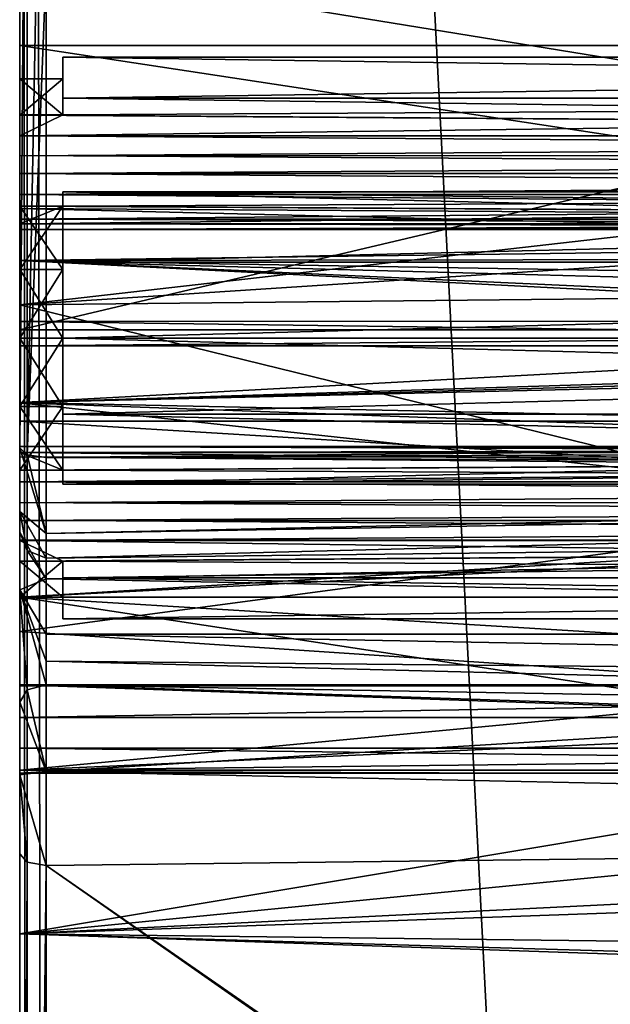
# Model space of a CAD drawing. Header units: millimetres. Extents: x -15 to 196, y -14 to 691.
# Tile 170 of 256: x -10.5 to -3.66, y 95.29 to 106.68. Entities that reach past the tile are written whole.
import ezdxf

# ---------------------------------------------------------------- set-up
doc = ezdxf.new("R2010")
doc.units = ezdxf.units.MM
doc.header["$LTSCALE"] = 41.718519
for name, color, linetype in [('1469', 7, 'CONTINUOUS'), ('1470', 7, 'CONTINUOUS'), ('1471', 7, 'CONTINUOUS'), ('1524', 7, 'CONTINUOUS'), ('1525', 7, 'CONTINUOUS'), ('1526', 7, 'CONTINUOUS'), ('1527', 7, 'CONTINUOUS'), ('1528', 7, 'CONTINUOUS'), ('1529', 7, 'CONTINUOUS'), ('1530', 7, 'CONTINUOUS'), ('1531', 7, 'CONTINUOUS'), ('1568', 7, 'CONTINUOUS'), ('1569', 7, 'CONTINUOUS'), ('1570', 7, 'CONTINUOUS'), ('1571', 7, 'CONTINUOUS'), ('1572', 7, 'CONTINUOUS'), ('1573', 7, 'CONTINUOUS'), ('1574', 7, 'CONTINUOUS'), ('1575', 7, 'CONTINUOUS'), ('1576', 7, 'CONTINUOUS'), ('1577', 7, 'CONTINUOUS'), ('1578', 7, 'CONTINUOUS'), ('1579', 7, 'CONTINUOUS'), ('1580', 7, 'CONTINUOUS'), ('1581', 7, 'CONTINUOUS'), ('1582', 7, 'CONTINUOUS'), ('1583', 7, 'CONTINUOUS'), ('1584', 7, 'CONTINUOUS'), ('1585', 7, 'CONTINUOUS'), ('1586', 7, 'CONTINUOUS'), ('1587', 7, 'CONTINUOUS'), ('1588', 7, 'CONTINUOUS'), ('1589', 7, 'CONTINUOUS'), ('1590', 7, 'CONTINUOUS'), ('1591', 7, 'CONTINUOUS'), ('1597', 7, 'CONTINUOUS'), ('1598', 7, 'CONTINUOUS'), ('1599', 7, 'CONTINUOUS'), ('1600', 7, 'CONTINUOUS'), ('1601', 7, 'CONTINUOUS'), ('1602', 7, 'CONTINUOUS'), ('1603', 7, 'CONTINUOUS'), ('1604', 7, 'CONTINUOUS'), ('174', 7, 'CONTINUOUS'), ('188', 7, 'CONTINUOUS'), ('624', 7, 'CONTINUOUS'), ('74', 7, 'CONTINUOUS'), ('77', 7, 'CONTINUOUS'), ('78', 7, 'CONTINUOUS'), ('877', 7, 'CONTINUOUS'), ('888', 7, 'CONTINUOUS'), ('890', 7, 'CONTINUOUS'), ('909', 7, 'CONTINUOUS'), ('935', 7, 'CONTINUOUS'), ('936', 7, 'CONTINUOUS'), ('937', 7, 'CONTINUOUS'), ('938', 7, 'CONTINUOUS')]:
    doc.layers.add(name, color=color, linetype=linetype)

msp = doc.modelspace()

# ---------------------------------------------------------------- linework, layer by layer
at = {"layer": '1469', "linetype": 'Continuous'}
for points in [[(-10.5, 108.058, -197.014), (-10.5, 103.095, -195.575), (10.5, 108.058, -197.014), (-10.5, 108.058, -197.014)], [(-10.5, 103.095, -195.575), (10.5, 103.095, -195.575), (10.5, 108.058, -197.014), (-10.5, 103.095, -195.575)]]:
    msp.add_3dface(points, dxfattribs=at)
at = {"layer": '1470', "linetype": 'Continuous'}
for points in [[(-10.5, 103.193, -194.996), (10.5, 103.197, -194.996), (10.5, 102.909, -195.245), (-10.5, 103.193, -194.996)], [(-10.5, 102.909, -195.246), (-10.5, 103.193, -194.996), (10.5, 102.909, -195.245), (-10.5, 102.909, -195.246)], [(-10.5, 103.095, -195.575), (-10.5, 102.909, -195.246), (10.5, 103.095, -195.575), (-10.5, 103.095, -195.575)], [(-10.5, 102.909, -195.246), (10.5, 102.909, -195.245), (10.5, 103.095, -195.575), (-10.5, 102.909, -195.246)]]:
    msp.add_3dface(points, dxfattribs=at)
at = {"layer": '1471', "linetype": 'Continuous'}
for points in [[(-10.5, 106.386, -193.679), (-10.5, 107.963, -190.607), (10.5, 106.386, -193.679), (-10.5, 106.386, -193.679)], [(-10.5, 107.963, -190.607), (10.5, 107.963, -190.607), (10.5, 106.386, -193.679), (-10.5, 107.963, -190.607)], [(-10.5, 103.193, -194.996), (-10.5, 106.386, -193.679), (10.5, 103.197, -194.996), (-10.5, 103.193, -194.996)], [(-10.5, 106.386, -193.679), (10.5, 106.386, -193.679), (10.5, 103.197, -194.996), (-10.5, 106.386, -193.679)]]:
    msp.add_3dface(points, dxfattribs=at)
at = {"layer": '1524', "linetype": 'Continuous'}
for points in [[(-10.5, 101.73, -198.335), (-10.5, 107.358, -200.005), (-10.412, 113.202, -200.781), (-10.5, 101.73, -198.335)], [(-10.5, 101.73, -198.335), (-10.412, 113.202, -200.781), (-10.412, 101.65, -198.531), (-10.5, 101.73, -198.335)], [(-10.412, 113.202, -200.781), (-10.192, 113.202, -200.869), (-10.412, 101.65, -198.531), (-10.412, 113.202, -200.781)], [(-10.412, 101.65, -198.531), (-10.192, 113.202, -200.869), (-10.192, 107.301, -200.3), (-10.412, 101.65, -198.531)], [(-10.192, 101.617, -198.613), (-10.412, 101.65, -198.531), (-10.192, 107.301, -200.3), (-10.192, 101.617, -198.613)]]:
    msp.add_3dface(points, dxfattribs=at)
at = {"layer": '1525', "linetype": 'Continuous'}
for points in [[(-10.5, 100.993, -197.72), (-10.5, 101.73, -198.335), (-10.192, 100.74, -197.881), (-10.5, 100.993, -197.72)], [(-10.5, 101.73, -198.335), (-10.412, 101.65, -198.531), (-10.192, 100.74, -197.881), (-10.5, 101.73, -198.335)], [(-10.412, 101.65, -198.531), (-10.192, 101.617, -198.613), (-10.192, 100.74, -197.881), (-10.412, 101.65, -198.531)], [(-10.5, 100.752, -196.792), (-10.5, 100.993, -197.72), (-10.412, 100.54, -196.78), (-10.5, 100.752, -196.792)], [(-10.412, 100.54, -196.78), (-10.5, 100.993, -197.72), (-10.192, 100.453, -196.775), (-10.412, 100.54, -196.78)], [(-10.192, 100.453, -196.775), (-10.5, 100.993, -197.72), (-10.192, 100.74, -197.881), (-10.192, 100.453, -196.775)]]:
    msp.add_3dface(points, dxfattribs=at)
at = {"layer": '1526', "linetype": 'Continuous'}
for points in [[(-10.5, 100.087, -195.662), (-10.5, 100.752, -196.792), (-10.192, 100.213, -196.12), (-10.5, 100.087, -195.662)], [(-10.5, 100.752, -196.792), (-10.412, 100.54, -196.78), (-10.192, 100.213, -196.12), (-10.5, 100.752, -196.792)], [(-10.412, 100.54, -196.78), (-10.192, 100.453, -196.775), (-10.192, 100.213, -196.12), (-10.412, 100.54, -196.78)], [(-10.192, 99.573, -195.845), (-10.5, 100.087, -195.662), (-10.192, 100.213, -196.12), (-10.192, 99.573, -195.845)], [(-10.5, 98.788, -195.843), (-10.5, 100.087, -195.662), (-10.412, 98.929, -196.002), (-10.5, 98.788, -195.843)], [(-10.412, 98.929, -196.002), (-10.5, 100.087, -195.662), (-10.192, 98.988, -196.067), (-10.412, 98.929, -196.002)], [(-10.192, 98.988, -196.067), (-10.5, 100.087, -195.662), (-10.192, 99.26, -195.902), (-10.192, 98.988, -196.067)], [(-10.192, 99.26, -195.902), (-10.5, 100.087, -195.662), (-10.192, 99.573, -195.845), (-10.192, 99.26, -195.902)]]:
    msp.add_3dface(points, dxfattribs=at)
at = {"layer": '1527', "linetype": 'Continuous'}
for points in [[(-10.5, 98.788, -195.843), (-10.412, 98.929, -196.002), (-10.192, 97.983, -196.525), (-10.5, 98.788, -195.843)], [(-10.412, 98.929, -196.002), (-10.192, 98.988, -196.067), (-10.192, 97.983, -196.525), (-10.412, 98.929, -196.002)], [(-10.5, 97.945, -196.228), (-10.5, 98.788, -195.843), (-10.192, 97.983, -196.525), (-10.5, 97.945, -196.228)], [(-10.192, 96.896, -196.337), (-10.5, 97.945, -196.228), (-10.192, 97.983, -196.525), (-10.192, 96.896, -196.337)], [(-10.5, 97.032, -196.07), (-10.5, 97.945, -196.228), (-10.412, 96.936, -196.259), (-10.5, 97.032, -196.07)], [(-10.5, 97.945, -196.228), (-10.192, 96.896, -196.337), (-10.412, 96.936, -196.259), (-10.5, 97.945, -196.228)]]:
    msp.add_3dface(points, dxfattribs=at)
at = {"layer": '1528', "linetype": 'Continuous'}
for points in [[(22.805, 98.413, -195.422), (22.805, 97.873, -195.668), (-10.192, 98.988, -196.067), (22.805, 98.413, -195.422)], [(-10.192, 98.988, -196.067), (22.805, 97.873, -195.668), (-10.192, 97.983, -196.525), (-10.192, 98.988, -196.067)], [(22.805, 97.288, -195.567), (-10.192, 96.896, -196.337), (-10.192, 97.983, -196.525), (22.805, 97.288, -195.567)], [(22.805, 97.873, -195.668), (22.805, 97.288, -195.567), (-10.192, 97.983, -196.525), (22.805, 97.873, -195.668)]]:
    msp.add_3dface(points, dxfattribs=at)
at = {"layer": '1529', "linetype": 'Continuous'}
for points in [[(22.805, 101.315, -196.824), (22.805, 100.841, -195.527), (-10.192, 100.453, -196.775), (22.805, 101.315, -196.824)], [(22.805, 100.841, -195.527), (22.805, 99.573, -194.981), (-10.192, 100.213, -196.12), (22.805, 100.841, -195.527)], [(-10.192, 100.453, -196.775), (22.805, 100.841, -195.527), (-10.192, 100.213, -196.12), (-10.192, 100.453, -196.775)], [(22.805, 99.573, -194.981), (-10.192, 99.573, -195.845), (-10.192, 100.213, -196.12), (22.805, 99.573, -194.981)], [(22.805, 99.573, -194.981), (22.805, 98.953, -195.095), (-10.192, 99.573, -195.845), (22.805, 99.573, -194.981)], [(22.805, 98.953, -195.095), (-10.192, 99.26, -195.902), (-10.192, 99.573, -195.845), (22.805, 98.953, -195.095)], [(22.805, 98.953, -195.095), (22.805, 98.413, -195.422), (-10.192, 99.26, -195.902), (22.805, 98.953, -195.095)], [(22.805, 98.413, -195.422), (-10.192, 98.988, -196.067), (-10.192, 99.26, -195.902), (22.805, 98.413, -195.422)]]:
    msp.add_3dface(points, dxfattribs=at)
at = {"layer": '1530', "linetype": 'Continuous'}
for points in [[(22.805, 101.942, -197.812), (22.805, 101.47, -197.418), (-10.192, 101.617, -198.613), (22.805, 101.942, -197.812)], [(-10.192, 101.617, -198.613), (22.805, 101.47, -197.418), (-10.192, 100.74, -197.881), (-10.192, 101.617, -198.613)], [(22.805, 101.47, -197.418), (22.805, 101.315, -196.824), (-10.192, 100.74, -197.881), (22.805, 101.47, -197.418)], [(22.805, 101.315, -196.824), (-10.192, 100.453, -196.775), (-10.192, 100.74, -197.881), (22.805, 101.315, -196.824)]]:
    msp.add_3dface(points, dxfattribs=at)
at = {"layer": '1531', "linetype": 'Continuous'}
for points in [[(22.805, 107.466, -199.452), (22.805, 101.942, -197.812), (-10.192, 107.301, -200.3), (22.805, 107.466, -199.452)], [(22.805, 101.942, -197.812), (-10.192, 101.617, -198.613), (-10.192, 107.301, -200.3), (22.805, 101.942, -197.812)]]:
    msp.add_3dface(points, dxfattribs=at)
at = {"layer": '1568', "linetype": 'Continuous'}
for points in [[(-10.5, 101.625, -188.094), (-10.5, 101.745, -187.888), (23, 101.622, -188.096), (-10.5, 101.625, -188.094)], [(-10.5, 101.745, -187.888), (-10.5, 101.676, -187.659), (23, 101.744, -187.89), (-10.5, 101.745, -187.888)], [(23, 101.622, -188.096), (-10.5, 101.745, -187.888), (23, 101.744, -187.89), (23, 101.622, -188.096)], [(23, 101.744, -187.89), (-10.5, 101.676, -187.659), (23, 101.676, -187.659), (23, 101.744, -187.89)]]:
    msp.add_3dface(points, dxfattribs=at)
at = {"layer": '1569', "linetype": 'Continuous'}
for points in [[(-10.5, 101.338, -188.338), (-10.5, 101.625, -188.094), (23, 101.339, -188.338), (-10.5, 101.338, -188.338)], [(-10.5, 101.625, -188.094), (23, 101.622, -188.096), (23, 101.339, -188.338), (-10.5, 101.625, -188.094)], [(23, 101.094, -188.625), (-10.5, 101.338, -188.338), (23, 101.339, -188.338), (23, 101.094, -188.625)], [(-10.5, 101.096, -188.622), (-10.5, 101.338, -188.338), (23, 101.094, -188.625), (-10.5, 101.096, -188.622)]]:
    msp.add_3dface(points, dxfattribs=at)
at = {"layer": '1570', "linetype": 'Continuous'}
for points in [[(-10.5, 100.891, -188.744), (-10.5, 101.096, -188.622), (23, 100.888, -188.744), (-10.5, 100.891, -188.744)], [(-10.5, 101.096, -188.622), (23, 101.094, -188.625), (23, 100.888, -188.744), (-10.5, 101.096, -188.622)], [(-10.5, 100.661, -188.677), (-10.5, 100.891, -188.744), (23, 100.66, -188.675), (-10.5, 100.661, -188.677)], [(23, 100.66, -188.675), (-10.5, 100.891, -188.744), (23, 100.888, -188.744), (23, 100.66, -188.675)]]:
    msp.add_3dface(points, dxfattribs=at)
at = {"layer": '1571', "linetype": 'Continuous'}
for points in [[(-10.5, 100.419, -188.472), (-10.5, 100.661, -188.677), (23, 100.66, -188.675), (-10.5, 100.419, -188.472)], [(-10.5, 100.419, -188.472), (23, 100.66, -188.675), (-10, 100.419, -188.472), (-10.5, 100.419, -188.472)], [(-10, 100.419, -188.472), (23, 100.66, -188.675), (-10, 100.225, -188.308), (-10, 100.419, -188.472)], [(-10, 100.225, -188.308), (23, 100.66, -188.675), (23, 100.225, -188.308), (-10, 100.225, -188.308)]]:
    msp.add_3dface(points, dxfattribs=at)
at = {"layer": '1572', "linetype": 'Continuous'}
for points in [[(-10.5, 100, -190), (-10.5, 100.419, -188.472), (-10, 100, -190), (-10.5, 100, -190)], [(-10.5, 100.419, -188.472), (-10, 100.419, -188.472), (-10, 100, -190), (-10.5, 100.419, -188.472)], [(-10.5, 100.418, -191.528), (-10.5, 100, -190), (-10, 100.418, -191.528), (-10.5, 100.418, -191.528)], [(-10, 100.418, -191.528), (-10.5, 100, -190), (-10, 100, -190), (-10, 100.418, -191.528)]]:
    msp.add_3dface(points, dxfattribs=at)
at = {"layer": '1573', "linetype": 'Continuous'}
for points in [[(-10.5, 100.659, -191.324), (-10.5, 100.418, -191.528), (-10, 100.418, -191.528), (-10.5, 100.659, -191.324)], [(-10.5, 100.659, -191.324), (-10, 100.418, -191.528), (23, 100.225, -191.692), (-10.5, 100.659, -191.324)], [(23, 100.659, -191.324), (-10.5, 100.659, -191.324), (23, 100.225, -191.692), (23, 100.659, -191.324)], [(23, 100.225, -191.692), (-10, 100.418, -191.528), (-10, 100.225, -191.692), (23, 100.225, -191.692)]]:
    msp.add_3dface(points, dxfattribs=at)
at = {"layer": '1574', "linetype": 'Continuous'}
for points in [[(-10.5, 101.094, -191.375), (-10.5, 100.888, -191.255), (23, 101.096, -191.378), (-10.5, 101.094, -191.375)], [(23, 101.096, -191.378), (-10.5, 100.888, -191.255), (23, 100.89, -191.256), (23, 101.096, -191.378)], [(-10.5, 100.888, -191.255), (-10.5, 100.659, -191.324), (23, 100.89, -191.256), (-10.5, 100.888, -191.255)], [(-10.5, 100.659, -191.324), (23, 100.659, -191.324), (23, 100.89, -191.256), (-10.5, 100.659, -191.324)]]:
    msp.add_3dface(points, dxfattribs=at)
at = {"layer": '1575', "linetype": 'Continuous'}
for points in [[(-10.5, 101.622, -191.904), (-10.5, 101.338, -191.662), (23, 101.625, -191.906), (-10.5, 101.622, -191.904)], [(23, 101.625, -191.906), (-10.5, 101.338, -191.662), (23, 101.338, -191.661), (23, 101.625, -191.906)], [(-10.5, 101.338, -191.662), (-10.5, 101.094, -191.375), (23, 101.338, -191.661), (-10.5, 101.338, -191.662)], [(-10.5, 101.094, -191.375), (23, 101.096, -191.378), (23, 101.338, -191.661), (-10.5, 101.094, -191.375)]]:
    msp.add_3dface(points, dxfattribs=at)
at = {"layer": '1576', "linetype": 'Continuous'}
for points in [[(-10.5, 101.677, -192.339), (-10.5, 101.744, -192.109), (23, 101.675, -192.34), (-10.5, 101.677, -192.339)], [(-10.5, 101.744, -192.109), (-10.5, 101.622, -191.904), (23, 101.744, -192.112), (-10.5, 101.744, -192.109)], [(23, 101.675, -192.34), (-10.5, 101.744, -192.109), (23, 101.744, -192.112), (23, 101.675, -192.34)], [(-10.5, 101.622, -191.904), (23, 101.625, -191.906), (23, 101.744, -192.112), (-10.5, 101.622, -191.904)]]:
    msp.add_3dface(points, dxfattribs=at)
at = {"layer": '1577', "linetype": 'Continuous'}
for points in [[(-10.5, 101.472, -192.581), (-10.5, 101.677, -192.339), (23, 101.675, -192.34), (-10.5, 101.472, -192.581)], [(-10.5, 101.472, -192.581), (23, 101.675, -192.34), (-10, 101.472, -192.581), (-10.5, 101.472, -192.581)], [(-10, 101.472, -192.581), (23, 101.675, -192.34), (-10, 101.308, -192.775), (-10, 101.472, -192.581)], [(-10, 101.308, -192.775), (23, 101.675, -192.34), (23, 101.308, -192.775), (-10, 101.308, -192.775)]]:
    msp.add_3dface(points, dxfattribs=at)
at = {"layer": '1578', "linetype": 'Continuous'}
for points in [[(-10.5, 104.528, -192.582), (-10.5, 103.792, -192.894), (-10, 104.528, -192.582), (-10.5, 104.528, -192.582)], [(-10, 104.528, -192.582), (-10.5, 103.792, -192.894), (-10, 103.792, -192.894), (-10, 104.528, -192.582)], [(-10.5, 103.792, -192.894), (-10.5, 103, -193), (-10, 103.792, -192.894), (-10.5, 103.792, -192.894)], [(-10, 103.792, -192.894), (-10.5, 103, -193), (-10, 103, -193), (-10, 103.792, -192.894)], [(-10.5, 103, -193), (-10.5, 102.208, -192.893), (-10, 103, -193), (-10.5, 103, -193)], [(-10, 103, -193), (-10.5, 102.208, -192.893), (-10, 102.208, -192.893), (-10, 103, -193)], [(-10.5, 102.208, -192.893), (-10.5, 101.472, -192.581), (-10, 102.208, -192.893), (-10.5, 102.208, -192.893)], [(-10.5, 101.472, -192.581), (-10, 101.472, -192.581), (-10, 102.208, -192.893), (-10.5, 101.472, -192.581)]]:
    msp.add_3dface(points, dxfattribs=at)
at = {"layer": '1579', "linetype": 'Continuous'}
for points in [[(-10.5, 104.324, -192.341), (-10, 104.528, -192.582), (23, 104.692, -192.775), (-10.5, 104.324, -192.341)], [(23, 104.324, -192.341), (-10.5, 104.324, -192.341), (23, 104.692, -192.775), (23, 104.324, -192.341)], [(23, 104.692, -192.775), (-10, 104.528, -192.582), (-10, 104.692, -192.775), (23, 104.692, -192.775)], [(-10.5, 104.324, -192.341), (-10.5, 104.528, -192.582), (-10, 104.528, -192.582), (-10.5, 104.324, -192.341)]]:
    msp.add_3dface(points, dxfattribs=at)
at = {"layer": '1580', "linetype": 'Continuous'}
for points in [[(-10.5, 104.375, -191.906), (-10.5, 104.255, -192.112), (23, 104.378, -191.904), (-10.5, 104.375, -191.906)], [(23, 104.378, -191.904), (-10.5, 104.255, -192.112), (23, 104.256, -192.11), (23, 104.378, -191.904)], [(-10.5, 104.255, -192.112), (-10.5, 104.324, -192.341), (23, 104.256, -192.11), (-10.5, 104.255, -192.112)], [(-10.5, 104.324, -192.341), (23, 104.324, -192.341), (23, 104.256, -192.11), (-10.5, 104.324, -192.341)]]:
    msp.add_3dface(points, dxfattribs=at)
at = {"layer": '1581', "linetype": 'Continuous'}
for points in [[(-10.5, 104.904, -191.378), (-10.5, 104.662, -191.662), (23, 104.906, -191.375), (-10.5, 104.904, -191.378)], [(23, 104.906, -191.375), (-10.5, 104.662, -191.662), (23, 104.661, -191.662), (23, 104.906, -191.375)], [(-10.5, 104.662, -191.662), (-10.5, 104.375, -191.906), (23, 104.661, -191.662), (-10.5, 104.662, -191.662)], [(-10.5, 104.375, -191.906), (23, 104.378, -191.904), (23, 104.661, -191.662), (-10.5, 104.375, -191.906)]]:
    msp.add_3dface(points, dxfattribs=at)
at = {"layer": '1582', "linetype": 'Continuous'}
for points in [[(-10.5, 105.339, -191.323), (-10.5, 105.109, -191.256), (23, 105.34, -191.325), (-10.5, 105.339, -191.323)], [(23, 105.34, -191.325), (-10.5, 105.109, -191.256), (23, 105.112, -191.256), (23, 105.34, -191.325)], [(-10.5, 105.109, -191.256), (-10.5, 104.904, -191.378), (23, 105.112, -191.256), (-10.5, 105.109, -191.256)], [(-10.5, 104.904, -191.378), (23, 104.906, -191.375), (23, 105.112, -191.256), (-10.5, 104.904, -191.378)]]:
    msp.add_3dface(points, dxfattribs=at)
at = {"layer": '1583', "linetype": 'Continuous'}
for points in [[(-10, 105.581, -191.528), (23, 105.34, -191.325), (-10, 105.775, -191.692), (-10, 105.581, -191.528)], [(-10, 105.775, -191.692), (23, 105.34, -191.325), (23, 105.775, -191.692), (-10, 105.775, -191.692)], [(-10.5, 105.581, -191.528), (-10.5, 105.339, -191.323), (23, 105.34, -191.325), (-10.5, 105.581, -191.528)], [(-10.5, 105.581, -191.528), (23, 105.34, -191.325), (-10, 105.581, -191.528), (-10.5, 105.581, -191.528)]]:
    msp.add_3dface(points, dxfattribs=at)
at = {"layer": '1584', "linetype": 'Continuous'}
for points in [[(-10.5, 105.582, -188.472), (-10.5, 106, -190), (-10, 105.582, -188.472), (-10.5, 105.582, -188.472)], [(-10.5, 106, -190), (-10.5, 105.581, -191.528), (-10, 106, -190), (-10.5, 106, -190)], [(-10, 105.582, -188.472), (-10.5, 106, -190), (-10, 106, -190), (-10, 105.582, -188.472)], [(-10.5, 105.581, -191.528), (-10, 105.581, -191.528), (-10, 106, -190), (-10.5, 105.581, -191.528)]]:
    msp.add_3dface(points, dxfattribs=at)
at = {"layer": '1585', "linetype": 'Continuous'}
for points in [[(-10.5, 105.341, -188.676), (-10, 105.582, -188.472), (23, 105.775, -188.308), (-10.5, 105.341, -188.676)], [(23, 105.341, -188.676), (-10.5, 105.341, -188.676), (23, 105.775, -188.308), (23, 105.341, -188.676)], [(23, 105.775, -188.308), (-10, 105.582, -188.472), (-10, 105.775, -188.308), (23, 105.775, -188.308)], [(-10.5, 105.341, -188.676), (-10.5, 105.582, -188.472), (-10, 105.582, -188.472), (-10.5, 105.341, -188.676)]]:
    msp.add_3dface(points, dxfattribs=at)
at = {"layer": '1586', "linetype": 'Continuous'}
for points in [[(-10.5, 105.112, -188.745), (-10.5, 105.341, -188.676), (23, 105.11, -188.744), (-10.5, 105.112, -188.745)], [(-10.5, 105.341, -188.676), (23, 105.341, -188.676), (23, 105.11, -188.744), (-10.5, 105.341, -188.676)], [(-10.5, 104.906, -188.625), (-10.5, 105.112, -188.745), (23, 104.904, -188.622), (-10.5, 104.906, -188.625)], [(23, 104.904, -188.622), (-10.5, 105.112, -188.745), (23, 105.11, -188.744), (23, 104.904, -188.622)]]:
    msp.add_3dface(points, dxfattribs=at)
at = {"layer": '1587', "linetype": 'Continuous'}
for points in [[(-10.5, 104.662, -188.338), (-10.5, 104.906, -188.625), (23, 104.662, -188.339), (-10.5, 104.662, -188.338)], [(-10.5, 104.906, -188.625), (23, 104.904, -188.622), (23, 104.662, -188.339), (-10.5, 104.906, -188.625)], [(-10.5, 104.378, -188.096), (-10.5, 104.662, -188.338), (23, 104.375, -188.094), (-10.5, 104.378, -188.096)], [(23, 104.375, -188.094), (-10.5, 104.662, -188.338), (23, 104.662, -188.339), (23, 104.375, -188.094)]]:
    msp.add_3dface(points, dxfattribs=at)
at = {"layer": '1588', "linetype": 'Continuous'}
for points in [[(-10.5, 104.256, -187.891), (-10.5, 104.378, -188.096), (23, 104.256, -187.888), (-10.5, 104.256, -187.891)], [(-10.5, 104.378, -188.096), (23, 104.375, -188.094), (23, 104.256, -187.888), (-10.5, 104.378, -188.096)], [(-10.5, 104.323, -187.661), (-10.5, 104.256, -187.891), (23, 104.325, -187.66), (-10.5, 104.323, -187.661)], [(23, 104.325, -187.66), (-10.5, 104.256, -187.891), (23, 104.256, -187.888), (23, 104.325, -187.66)]]:
    msp.add_3dface(points, dxfattribs=at)
at = {"layer": '1589', "linetype": 'Continuous'}
for points in [[(-10, 104.528, -187.419), (23, 104.325, -187.66), (-10, 104.692, -187.225), (-10, 104.528, -187.419)], [(-10, 104.692, -187.225), (23, 104.325, -187.66), (23, 104.692, -187.225), (-10, 104.692, -187.225)], [(-10.5, 104.528, -187.419), (-10.5, 104.323, -187.661), (23, 104.325, -187.66), (-10.5, 104.528, -187.419)], [(-10.5, 104.528, -187.419), (23, 104.325, -187.66), (-10, 104.528, -187.419), (-10.5, 104.528, -187.419)]]:
    msp.add_3dface(points, dxfattribs=at)
at = {"layer": '1590', "linetype": 'Continuous'}
for points in [[(-10.5, 103.792, -187.107), (-10.5, 104.528, -187.419), (-10, 103.792, -187.107), (-10.5, 103.792, -187.107)], [(-10.5, 104.528, -187.419), (-10, 104.528, -187.419), (-10, 103.792, -187.107), (-10.5, 104.528, -187.419)], [(-10.5, 103, -187), (-10.5, 103.792, -187.107), (-10, 103, -187), (-10.5, 103, -187)], [(-10, 103, -187), (-10.5, 103.792, -187.107), (-10, 103.792, -187.107), (-10, 103, -187)], [(-10.5, 102.208, -187.106), (-10.5, 103, -187), (-10, 102.208, -187.106), (-10.5, 102.208, -187.106)], [(-10, 102.208, -187.106), (-10.5, 103, -187), (-10, 103, -187), (-10, 102.208, -187.106)], [(-10.5, 101.472, -187.418), (-10.5, 102.208, -187.106), (-10, 101.472, -187.418), (-10.5, 101.472, -187.418)], [(-10, 101.472, -187.418), (-10.5, 102.208, -187.106), (-10, 102.208, -187.106), (-10, 101.472, -187.418)]]:
    msp.add_3dface(points, dxfattribs=at)
at = {"layer": '1591', "linetype": 'Continuous'}
for points in [[(-10.5, 101.676, -187.659), (-10.5, 101.472, -187.418), (-10, 101.472, -187.418), (-10.5, 101.676, -187.659)], [(23, 101.676, -187.659), (-10.5, 101.676, -187.659), (23, 101.308, -187.225), (23, 101.676, -187.659)], [(-10.5, 101.676, -187.659), (-10, 101.472, -187.418), (23, 101.308, -187.225), (-10.5, 101.676, -187.659)], [(23, 101.308, -187.225), (-10, 101.472, -187.418), (-10, 101.308, -187.225), (23, 101.308, -187.225)]]:
    msp.add_3dface(points, dxfattribs=at)
at = {"layer": '1597', "linetype": 'Continuous'}
for points in [[(-10, 100.225, -188.308), (23, 100.225, -188.308), (23, 99.75, -190), (-10, 100.225, -188.308)], [(-10, 100.225, -188.308), (23, 99.75, -190), (-10, 99.75, -190), (-10, 100.225, -188.308)], [(23, 100.225, -191.692), (-10, 100.225, -191.692), (-10, 99.75, -190), (23, 100.225, -191.692)], [(23, 99.75, -190), (23, 100.225, -191.692), (-10, 99.75, -190), (23, 99.75, -190)]]:
    msp.add_3dface(points, dxfattribs=at)
at = {"layer": '1598', "linetype": 'Continuous'}
for points in [[(-10, 100.419, -188.472), (-10, 100.225, -188.308), (-10, 99.75, -190), (-10, 100.419, -188.472)], [(-10, 100, -190), (-10, 100.419, -188.472), (-10, 99.75, -190), (-10, 100, -190)], [(-10, 100.418, -191.528), (-10, 100, -190), (-10, 100.225, -191.692), (-10, 100.418, -191.528)], [(-10, 100.225, -191.692), (-10, 100, -190), (-10, 99.75, -190), (-10, 100.225, -191.692)]]:
    msp.add_3dface(points, dxfattribs=at)
at = {"layer": '1599', "linetype": 'Continuous'}
for points in [[(23, 104.692, -192.775), (-10, 104.692, -192.775), (-10, 103.879, -193.129), (23, 104.692, -192.775)], [(23, 103.879, -193.129), (23, 104.692, -192.775), (-10, 103.879, -193.129), (23, 103.879, -193.129)], [(23, 103, -193.25), (23, 103.879, -193.129), (-10, 103, -193.25), (23, 103, -193.25)], [(-10, 103, -193.25), (23, 103.879, -193.129), (-10, 103.879, -193.129), (-10, 103, -193.25)], [(23, 102.121, -193.129), (23, 103, -193.25), (-10, 102.121, -193.129), (23, 102.121, -193.129)], [(-10, 102.121, -193.129), (23, 103, -193.25), (-10, 103, -193.25), (-10, 102.121, -193.129)], [(-10, 101.308, -192.775), (23, 101.308, -192.775), (23, 102.121, -193.129), (-10, 101.308, -192.775)], [(-10, 101.308, -192.775), (23, 102.121, -193.129), (-10, 102.121, -193.129), (-10, 101.308, -192.775)]]:
    msp.add_3dface(points, dxfattribs=at)
at = {"layer": '1600', "linetype": 'Continuous'}
for points in [[(-10, 104.692, -192.775), (-10, 104.528, -192.582), (-10, 103.879, -193.129), (-10, 104.692, -192.775)], [(-10, 104.528, -192.582), (-10, 103.792, -192.894), (-10, 103.879, -193.129), (-10, 104.528, -192.582)], [(-10, 103.792, -192.894), (-10, 103, -193), (-10, 103.879, -193.129), (-10, 103.792, -192.894)], [(-10, 103, -193), (-10, 103, -193.25), (-10, 103.879, -193.129), (-10, 103, -193)], [(-10, 103, -193), (-10, 102.208, -192.893), (-10, 103, -193.25), (-10, 103, -193)], [(-10, 102.208, -192.893), (-10, 102.121, -193.129), (-10, 103, -193.25), (-10, 102.208, -192.893)], [(-10, 102.208, -192.893), (-10, 101.472, -192.581), (-10, 102.121, -193.129), (-10, 102.208, -192.893)], [(-10, 101.472, -192.581), (-10, 101.308, -192.775), (-10, 102.121, -193.129), (-10, 101.472, -192.581)]]:
    msp.add_3dface(points, dxfattribs=at)
at = {"layer": '1601', "linetype": 'Continuous'}
for points in [[(-10, 105.775, -191.692), (23, 105.775, -191.692), (23, 106.25, -190), (-10, 105.775, -191.692)], [(-10, 105.775, -191.692), (23, 106.25, -190), (-10, 106.25, -190), (-10, 105.775, -191.692)], [(23, 105.775, -188.308), (-10, 105.775, -188.308), (-10, 106.25, -190), (23, 105.775, -188.308)], [(23, 106.25, -190), (23, 105.775, -188.308), (-10, 106.25, -190), (23, 106.25, -190)]]:
    msp.add_3dface(points, dxfattribs=at)
at = {"layer": '1602', "linetype": 'Continuous'}
for points in [[(-10, 105.581, -191.528), (-10, 105.775, -191.692), (-10, 106.25, -190), (-10, 105.581, -191.528)], [(-10, 106, -190), (-10, 105.581, -191.528), (-10, 106.25, -190), (-10, 106, -190)], [(-10, 105.775, -188.308), (-10, 106, -190), (-10, 106.25, -190), (-10, 105.775, -188.308)], [(-10, 105.582, -188.472), (-10, 106, -190), (-10, 105.775, -188.308), (-10, 105.582, -188.472)]]:
    msp.add_3dface(points, dxfattribs=at)
at = {"layer": '1603', "linetype": 'Continuous'}
for points in [[(-10, 104.692, -187.225), (23, 104.692, -187.225), (23, 103.879, -186.871), (-10, 104.692, -187.225)], [(-10, 104.692, -187.225), (23, 103.879, -186.871), (-10, 103.879, -186.871), (-10, 104.692, -187.225)], [(23, 103.879, -186.871), (23, 103, -186.75), (-10, 103.879, -186.871), (23, 103.879, -186.871)], [(-10, 103.879, -186.871), (23, 103, -186.75), (-10, 103, -186.75), (-10, 103.879, -186.871)], [(23, 103, -186.75), (23, 102.121, -186.871), (-10, 103, -186.75), (23, 103, -186.75)], [(-10, 103, -186.75), (23, 102.121, -186.871), (-10, 102.121, -186.871), (-10, 103, -186.75)], [(23, 101.308, -187.225), (-10, 101.308, -187.225), (-10, 102.121, -186.871), (23, 101.308, -187.225)], [(23, 102.121, -186.871), (23, 101.308, -187.225), (-10, 102.121, -186.871), (23, 102.121, -186.871)]]:
    msp.add_3dface(points, dxfattribs=at)
at = {"layer": '1604', "linetype": 'Continuous'}
for points in [[(-10, 104.528, -187.419), (-10, 104.692, -187.225), (-10, 103.879, -186.871), (-10, 104.528, -187.419)], [(-10, 103.792, -187.107), (-10, 104.528, -187.419), (-10, 103.879, -186.871), (-10, 103.792, -187.107)], [(-10, 103.792, -187.107), (-10, 103.879, -186.871), (-10, 103, -186.75), (-10, 103.792, -187.107)], [(-10, 103, -187), (-10, 103.792, -187.107), (-10, 103, -186.75), (-10, 103, -187)], [(-10, 102.208, -187.106), (-10, 103, -187), (-10, 102.121, -186.871), (-10, 102.208, -187.106)], [(-10, 103, -187), (-10, 103, -186.75), (-10, 102.121, -186.871), (-10, 103, -187)], [(-10, 101.472, -187.418), (-10, 102.208, -187.106), (-10, 102.121, -186.871), (-10, 101.472, -187.418)], [(-10, 101.308, -187.225), (-10, 101.472, -187.418), (-10, 102.121, -186.871), (-10, 101.308, -187.225)]]:
    msp.add_3dface(points, dxfattribs=at)
at = {"layer": '174', "linetype": 'Continuous'}
for points in [[(-10.412, 201.662, -101.994), (-10.192, 43.503, -3.062), (-10.192, 201.709, -101.919), (-10.412, 201.662, -101.994)], [(-10.5, 201.55, -102.174), (-10.412, 43.457, -3.136), (-10.412, 201.662, -101.994), (-10.5, 201.55, -102.174)], [(-10.412, 43.457, -3.136), (-10.192, 43.503, -3.062), (-10.412, 201.662, -101.994), (-10.412, 43.457, -3.136)], [(-10.5, 201.55, -102.174), (-10.5, 43.344, -3.316), (-10.412, 43.457, -3.136), (-10.5, 201.55, -102.174)]]:
    msp.add_3dface(points, dxfattribs=at)
at = {"layer": '188', "linetype": 'Continuous'}
for points in [[(-10.5, 64.252, -20), (-10.5, 199.923, -104.777), (-3.5, 64.252, -20), (-10.5, 64.252, -20)], [(-10.5, 199.923, -104.777), (4.5, 199.923, -104.777), (4.5, 70.654, -24), (-10.5, 199.923, -104.777)], [(-10.5, 199.923, -104.777), (4.5, 70.654, -24), (-3.5, 64.252, -20), (-10.5, 199.923, -104.777)]]:
    msp.add_3dface(points, dxfattribs=at)
at = {"layer": '624', "linetype": 'Continuous'}
for points in [[(-10.192, 201.709, -101.919), (-10.192, 43.503, -3.062), (14.25, 201.369, -102.462), (-10.192, 201.709, -101.919)], [(14.25, 201.369, -102.462), (-10.192, 43.503, -3.062), (14.25, 43.164, -3.604), (14.25, 201.369, -102.462)]]:
    msp.add_3dface(points, dxfattribs=at)
at = {"layer": '74', "linetype": 'Continuous'}
for points in [[(-10.5, 43.344, -3.316), (-10.5, 201.55, -102.174), (-10.5, 64.252, -20), (-10.5, 43.344, -3.316)], [(-10.5, 64.252, -20), (-10.5, 201.55, -102.174), (-10.5, 199.923, -104.777), (-10.5, 64.252, -20)], [(-10.5, 108.058, -197.014), (-10.5, 107.358, -200.005), (-10.5, 103.095, -195.575), (-10.5, 108.058, -197.014)], [(-10.5, 107.963, -190.607), (-10.5, 106.386, -193.679), (-10.5, 107.253, -187.171), (-10.5, 107.963, -190.607)], [(-10.5, 107.358, -200.005), (-10.5, 101.73, -198.335), (-10.5, 103.095, -195.575), (-10.5, 107.358, -200.005)], [(-10.5, 107.253, -187.171), (-10.5, 106.386, -193.679), (-10.5, 107.073, -187.053), (-10.5, 107.253, -187.171)], [(-10.5, 107.073, -187.053), (-10.5, 106.386, -193.679), (-10.5, 106.923, -186.9), (-10.5, 107.073, -187.053)], [(-10.5, 104.528, -187.419), (-10.5, 103.792, -187.107), (-10.5, 106.923, -186.9), (-10.5, 104.528, -187.419)], [(-10.5, 106.923, -186.9), (-10.5, 103.792, -187.107), (-10.5, 103.385, -185.015), (-10.5, 106.923, -186.9)], [(-10.5, 104.662, -188.338), (-10.5, 104.528, -187.419), (-10.5, 106.923, -186.9), (-10.5, 104.662, -188.338)], [(-10.5, 104.906, -188.625), (-10.5, 104.662, -188.338), (-10.5, 106.923, -186.9), (-10.5, 104.906, -188.625)], [(-10.5, 105.112, -188.745), (-10.5, 104.906, -188.625), (-10.5, 106.923, -186.9), (-10.5, 105.112, -188.745)], [(-10.5, 105.341, -188.676), (-10.5, 105.112, -188.745), (-10.5, 106.923, -186.9), (-10.5, 105.341, -188.676)], [(-10.5, 105.582, -188.472), (-10.5, 105.341, -188.676), (-10.5, 106.923, -186.9), (-10.5, 105.582, -188.472)], [(-10.5, 106, -190), (-10.5, 105.582, -188.472), (-10.5, 106.923, -186.9), (-10.5, 106, -190)], [(-10.5, 106.386, -193.679), (-10.5, 106, -190), (-10.5, 106.923, -186.9), (-10.5, 106.386, -193.679)], [(-10.5, 105.581, -191.528), (-10.5, 106, -190), (-10.5, 106.386, -193.679), (-10.5, 105.581, -191.528)], [(-10.5, 103.193, -194.996), (-10.5, 105.581, -191.528), (-10.5, 106.386, -193.679), (-10.5, 103.193, -194.996)], [(-10.5, 105.339, -191.323), (-10.5, 105.581, -191.528), (-10.5, 103.193, -194.996), (-10.5, 105.339, -191.323)], [(-10.5, 105.109, -191.256), (-10.5, 105.339, -191.323), (-10.5, 104.528, -192.582), (-10.5, 105.109, -191.256)], [(-10.5, 104.528, -192.582), (-10.5, 105.339, -191.323), (-10.5, 103.193, -194.996), (-10.5, 104.528, -192.582)], [(-10.5, 104.904, -191.378), (-10.5, 105.109, -191.256), (-10.5, 104.528, -192.582), (-10.5, 104.904, -191.378)], [(-10.5, 104.662, -191.662), (-10.5, 104.904, -191.378), (-10.5, 104.528, -192.582), (-10.5, 104.662, -191.662)], [(-10.5, 104.378, -188.096), (-10.5, 104.528, -187.419), (-10.5, 104.662, -188.338), (-10.5, 104.378, -188.096)], [(-10.5, 104.375, -191.906), (-10.5, 104.662, -191.662), (-10.5, 104.528, -192.582), (-10.5, 104.375, -191.906)], [(-10.5, 104.323, -187.661), (-10.5, 104.528, -187.419), (-10.5, 104.378, -188.096), (-10.5, 104.323, -187.661)], [(-10.5, 104.324, -192.341), (-10.5, 104.375, -191.906), (-10.5, 104.528, -192.582), (-10.5, 104.324, -192.341)], [(-10.5, 103.792, -192.894), (-10.5, 104.528, -192.582), (-10.5, 103.193, -194.996), (-10.5, 103.792, -192.894)], [(-10.5, 104.256, -187.891), (-10.5, 104.323, -187.661), (-10.5, 104.378, -188.096), (-10.5, 104.256, -187.891)], [(-10.5, 104.255, -192.112), (-10.5, 104.375, -191.906), (-10.5, 104.324, -192.341), (-10.5, 104.255, -192.112)], [(-10.5, 103.792, -187.107), (-10.5, 103, -187), (-10.5, 103.385, -185.015), (-10.5, 103.792, -187.107)], [(-10.5, 103, -193), (-10.5, 103.792, -192.894), (-10.5, 103.193, -194.996), (-10.5, 103, -193)], [(-10.5, 102.208, -187.106), (-10.5, 101.472, -187.418), (-10.5, 103.385, -185.015), (-10.5, 102.208, -187.106)], [(-10.5, 101.472, -187.418), (-10.5, 100.419, -188.472), (-10.5, 103.385, -185.015), (-10.5, 101.472, -187.418)], [(-10.5, 103, -187), (-10.5, 102.208, -187.106), (-10.5, 103.385, -185.015), (-10.5, 103, -187)], [(-10.5, 103.385, -185.015), (-10.5, 100.419, -188.472), (-10.5, 99.605, -186.33), (-10.5, 103.385, -185.015)], [(-10.5, 102.909, -195.246), (-10.5, 103, -193), (-10.5, 103.193, -194.996), (-10.5, 102.909, -195.246)], [(-10.5, 103.095, -195.575), (-10.5, 101.73, -198.335), (-10.5, 102.909, -195.246), (-10.5, 103.095, -195.575)], [(-10.5, 102.208, -192.893), (-10.5, 103, -193), (-10.5, 102.909, -195.246), (-10.5, 102.208, -192.893)], [(-10.5, 101.73, -198.335), (-10.5, 102.208, -192.893), (-10.5, 102.909, -195.246), (-10.5, 101.73, -198.335)], [(-10.5, 102.208, -192.893), (-10.5, 101.73, -198.335), (-10.5, 101.472, -192.581), (-10.5, 102.208, -192.893)], [(-10.5, 101.745, -187.888), (-10.5, 101.625, -188.094), (-10.5, 101.676, -187.659), (-10.5, 101.745, -187.888)], [(-10.5, 101.744, -192.109), (-10.5, 101.677, -192.339), (-10.5, 101.622, -191.904), (-10.5, 101.744, -192.109)], [(-10.5, 101.73, -198.335), (-10.5, 100.993, -197.72), (-10.5, 101.472, -192.581), (-10.5, 101.73, -198.335)], [(-10.5, 101.677, -192.339), (-10.5, 101.472, -192.581), (-10.5, 101.622, -191.904), (-10.5, 101.677, -192.339)], [(-10.5, 101.676, -187.659), (-10.5, 101.625, -188.094), (-10.5, 101.472, -187.418), (-10.5, 101.676, -187.659)], [(-10.5, 101.472, -187.418), (-10.5, 101.625, -188.094), (-10.5, 101.338, -188.338), (-10.5, 101.472, -187.418)], [(-10.5, 101.622, -191.904), (-10.5, 101.472, -192.581), (-10.5, 101.338, -191.662), (-10.5, 101.622, -191.904)], [(-10.5, 101.472, -192.581), (-10.5, 100.993, -197.72), (-10.5, 101.338, -191.662), (-10.5, 101.472, -192.581)], [(-10.5, 100.419, -188.472), (-10.5, 101.472, -187.418), (-10.5, 100.661, -188.677), (-10.5, 100.419, -188.472)], [(-10.5, 100.661, -188.677), (-10.5, 101.472, -187.418), (-10.5, 100.891, -188.744), (-10.5, 100.661, -188.677)], [(-10.5, 100.891, -188.744), (-10.5, 101.472, -187.418), (-10.5, 101.096, -188.622), (-10.5, 100.891, -188.744)], [(-10.5, 101.096, -188.622), (-10.5, 101.472, -187.418), (-10.5, 101.338, -188.338), (-10.5, 101.096, -188.622)], [(-10.5, 101.338, -191.662), (-10.5, 100.993, -197.72), (-10.5, 101.094, -191.375), (-10.5, 101.338, -191.662)], [(-10.5, 101.094, -191.375), (-10.5, 100.993, -197.72), (-10.5, 100.888, -191.255), (-10.5, 101.094, -191.375)], [(-10.5, 100.993, -197.72), (-10.5, 100.752, -196.792), (-10.5, 100.888, -191.255), (-10.5, 100.993, -197.72)], [(-10.5, 100.888, -191.255), (-10.5, 100.752, -196.792), (-10.5, 100.659, -191.324), (-10.5, 100.888, -191.255)], [(-10.5, 100.752, -196.792), (-10.5, 100.087, -195.662), (-10.5, 100.659, -191.324), (-10.5, 100.752, -196.792)], [(-10.5, 100.659, -191.324), (-10.5, 100.087, -195.662), (-10.5, 100.418, -191.528), (-10.5, 100.659, -191.324)], [(-10.5, 100.419, -188.472), (-10.5, 100, -190), (-10.5, 99.605, -186.33), (-10.5, 100.419, -188.472)], [(-10.5, 100.418, -191.528), (-10.5, 100.087, -195.662), (-10.5, 100, -190), (-10.5, 100.418, -191.528)], [(-10.5, 100.087, -195.662), (-10.5, 98.788, -195.843), (-10.5, 100, -190), (-10.5, 100.087, -195.662)], [(-10.5, 100, -190), (-10.5, 98.788, -195.843), (-10.5, 99.605, -186.33), (-10.5, 100, -190)], [(-10.5, 99.605, -186.33), (-10.5, 98.788, -195.843), (-10.5, 98.975, -193.355), (-10.5, 99.605, -186.33)], [(-10.5, 98, -190), (-10.5, 99.605, -186.33), (-10.5, 98.253, -191.571), (-10.5, 98, -190)], [(-10.5, 98.253, -191.571), (-10.5, 99.605, -186.33), (-10.5, 98.987, -192.983), (-10.5, 98.253, -191.571)], [(-10.5, 98.987, -192.983), (-10.5, 99.605, -186.33), (-10.5, 98.975, -193.355), (-10.5, 98.987, -192.983)], [(-10.5, 98.975, -193.355), (-10.5, 98.788, -195.843), (-10.5, 98.61, -193.429), (-10.5, 98.975, -193.355)], [(-10.5, 98.788, -195.843), (-10.5, 97.945, -196.228), (-10.5, 98.61, -193.429), (-10.5, 98.788, -195.843)], [(-10.5, 97.945, -196.228), (-10.5, 97.032, -196.07), (-10.5, 98.61, -193.429), (-10.5, 97.945, -196.228)], [(-10.5, 98.61, -193.429), (-10.5, 97.032, -196.07), (-10.5, 78.246, -183.053), (-10.5, 98.61, -193.429)], [(-10.5, 97.032, -196.07), (-10.5, 77.077, -185.902), (-10.5, 78.246, -183.053), (-10.5, 97.032, -196.07)]]:
    msp.add_3dface(points, dxfattribs=at)
at = {"layer": '77', "linetype": 'Continuous'}
for points in [[(-10.5, 77.077, -185.902), (-10.5, 97.032, -196.07), (-10.412, 96.936, -196.259), (-10.5, 77.077, -185.902)], [(-10.406, 76.978, -186.096), (-10.5, 77.077, -185.902), (-10.412, 96.936, -196.259), (-10.406, 76.978, -186.096)], [(-10.192, 96.896, -196.337), (-10.406, 76.978, -186.096), (-10.412, 96.936, -196.259), (-10.192, 96.896, -196.337)], [(-10.192, 76.941, -186.169), (-10.406, 76.978, -186.096), (-10.192, 96.896, -196.337), (-10.192, 76.941, -186.169)]]:
    msp.add_3dface(points, dxfattribs=at)
at = {"layer": '78', "linetype": 'Continuous'}
for points in [[(-10.192, 96.896, -196.337), (22.805, 97.288, -195.567), (18.661, 76.891, -185.296), (-10.192, 96.896, -196.337)], [(-10.192, 76.941, -186.169), (-10.192, 96.896, -196.337), (18.301, 76.97, -185.346), (-10.192, 76.941, -186.169)], [(18.301, 76.97, -185.346), (-10.192, 96.896, -196.337), (18.661, 76.891, -185.296), (18.301, 76.97, -185.346)]]:
    msp.add_3dface(points, dxfattribs=at)
at = {"layer": '877', "linetype": 'Continuous'}
for points in [[(-10.5, 98.61, -193.429), (-10.5, 78.246, -183.053), (10.5, 98.61, -193.429), (-10.5, 98.61, -193.429)], [(10.5, 98.61, -193.429), (-10.5, 78.246, -183.053), (-0.5, 85.47, -186.734), (10.5, 98.61, -193.429)]]:
    msp.add_3dface(points, dxfattribs=at)
at = {"layer": '888', "linetype": 'Continuous'}
for points in [[(-10.5, 98.987, -192.983), (-10.5, 98.975, -193.355), (10.5, 98.987, -192.983), (-10.5, 98.987, -192.983)], [(10.5, 98.987, -192.983), (-10.5, 98.975, -193.355), (10.5, 98.975, -193.355), (10.5, 98.987, -192.983)], [(-10.5, 98.975, -193.355), (-10.5, 98.61, -193.429), (10.5, 98.975, -193.355), (-10.5, 98.975, -193.355)], [(-10.5, 98.61, -193.429), (10.5, 98.61, -193.429), (10.5, 98.975, -193.355), (-10.5, 98.61, -193.429)]]:
    msp.add_3dface(points, dxfattribs=at)
at = {"layer": '890', "linetype": 'Continuous'}
for points in [[(-10.5, 106.923, -186.9), (-10.5, 103.385, -185.015), (20.5, 106.923, -186.9), (-10.5, 106.923, -186.9)], [(20.5, 106.923, -186.9), (-10.5, 103.385, -185.015), (20.5, 105.397, -185.612), (20.5, 106.923, -186.9)], [(20.5, 105.397, -185.612), (-10.5, 103.385, -185.015), (-0.5, 103.49, -185.024), (20.5, 105.397, -185.612)], [(-0.5, 103.49, -185.024), (-10.5, 103.385, -185.015), (-0.5, 100.936, -185.446), (-0.5, 103.49, -185.024)], [(-10.5, 103.385, -185.015), (-10.5, 99.605, -186.33), (-0.5, 100.936, -185.446), (-10.5, 103.385, -185.015)], [(-0.5, 100.936, -185.446), (-10.5, 99.605, -186.33), (-0.5, 98.935, -187.088), (-0.5, 100.936, -185.446)], [(-10.5, 99.605, -186.33), (-10.5, 98, -190), (-0.5, 98.935, -187.088), (-10.5, 99.605, -186.33)], [(-10.5, 98.253, -191.571), (-10.5, 98.987, -192.983), (10.5, 98.253, -191.571), (-10.5, 98.253, -191.571)], [(-10.5, 98.987, -192.983), (10.5, 98.987, -192.983), (10.5, 98.253, -191.571), (-10.5, 98.987, -192.983)], [(-10.5, 98, -190), (10.5, 98.24, -188.471), (10.5, 98.935, -187.088), (-10.5, 98, -190)], [(-10.5, 98, -190), (10.5, 98.935, -187.088), (-0.5, 98.935, -187.088), (-10.5, 98, -190)], [(-10.5, 98, -190), (-10.5, 98.253, -191.571), (10.5, 98, -190), (-10.5, 98, -190)], [(-10.5, 98.253, -191.571), (10.5, 98.253, -191.571), (10.5, 98, -190), (-10.5, 98.253, -191.571)], [(-10.5, 98, -190), (10.5, 98, -190), (10.5, 98.24, -188.471), (-10.5, 98, -190)]]:
    msp.add_3dface(points, dxfattribs=at)
at = {"layer": '909', "linetype": 'Continuous'}
for points in [[(12.8, 103.93, -152.807), (20.5, 104.308, -156.3), (-10.5, 104.5, -154.999), (12.8, 103.93, -152.807)], [(-10.5, 104.5, -154.999), (20.5, 104.308, -156.3), (-10.5, 103.897, -157.251), (-10.5, 104.5, -154.999)], [(-10.5, 103.897, -152.751), (12.8, 103.93, -152.807), (-10.5, 104.5, -154.999), (-10.5, 103.897, -152.751)], [(20.5, 104.308, -156.3), (12.8, 102.834, -158.495), (-10.5, 103.897, -157.251), (20.5, 104.308, -156.3)], [(12.8, 103.508, -152.182), (12.8, 103.93, -152.807), (-10.5, 103.897, -152.751), (12.8, 103.508, -152.182)], [(12.8, 102.834, -158.495), (10.3, 102.834, -158.495), (-10.5, 103.897, -157.251), (12.8, 102.834, -158.495)], [(-10.5, 103.897, -157.251), (10.3, 102.834, -158.495), (-10.5, 102.25, -158.897), (-10.5, 103.897, -157.251)], [(-10.5, 102.254, -151.105), (12.8, 103.508, -152.182), (-10.5, 103.897, -152.751), (-10.5, 102.254, -151.105)], [(12.8, 102.989, -151.636), (12.8, 103.508, -152.182), (-10.5, 102.254, -151.105), (12.8, 102.989, -151.636)], [(20.5, 102.989, -151.636), (12.8, 102.989, -151.636), (-10.5, 102.254, -151.105), (20.5, 102.989, -151.636)], [(20.5, 101.599, -150.794), (20.5, 102.989, -151.636), (-10.5, 102.254, -151.105), (20.5, 101.599, -150.794)], [(10.3, 102.834, -158.495), (10.3, 101.503, -159.241), (-10.5, 102.25, -158.897), (10.3, 102.834, -158.495)], [(-10.5, 100, -150.5), (20.5, 101.599, -150.794), (-10.5, 102.254, -151.105), (-10.5, 100, -150.5)], [(10.3, 101.503, -159.241), (10.3, 100, -159.5), (-10.5, 102.25, -158.897), (10.3, 101.503, -159.241)], [(-10.5, 102.25, -158.897), (10.3, 100, -159.5), (-10.5, 100, -159.5), (-10.5, 102.25, -158.897)], [(12.8, 100, -150.5), (20.5, 101.599, -150.794), (-10.5, 100, -150.5), (12.8, 100, -150.5)]]:
    msp.add_3dface(points, dxfattribs=at)
at = {"layer": '935', "linetype": 'Continuous'}
for points in [[(10.3, 100, -159.5), (10.3, 96.837, -158.201), (-10.5, 100, -159.5), (10.3, 100, -159.5)], [(-10.5, 100, -159.5), (10.3, 96.837, -158.201), (-10.5, 96.103, -157.249), (-10.5, 100, -159.5)], [(12.8, 98.387, -150.799), (12.8, 100, -150.5), (-10.5, 96.103, -152.749), (12.8, 98.387, -150.799)], [(12.8, 100, -150.5), (-10.5, 100, -150.5), (-10.5, 96.103, -152.749), (12.8, 100, -150.5)], [(12.8, 98.387, -150.799), (-10.5, 96.103, -152.749), (7.3, 96.988, -151.657), (12.8, 98.387, -150.799)], [(7.3, 96.988, -151.657), (-10.5, 96.103, -152.749), (7.3, 95.889, -153.17), (7.3, 96.988, -151.657)], [(10.3, 96.837, -158.201), (10.3, 95.5, -155.053), (-10.5, 96.103, -157.249), (10.3, 96.837, -158.201)], [(10.3, 95.5, -155.053), (7.3, 95.5, -155), (-10.5, 96.103, -157.249), (10.3, 95.5, -155.053)], [(-10.5, 96.103, -157.249), (7.3, 95.5, -155), (7.3, 95.889, -153.17), (-10.5, 96.103, -157.249)], [(-10.5, 96.103, -152.749), (-10.5, 96.103, -157.249), (7.3, 95.889, -153.17), (-10.5, 96.103, -152.749)]]:
    msp.add_3dface(points, dxfattribs=at)
at = {"layer": '936', "linetype": 'Continuous'}
for points in [[(-10.5, 103.897, -152.751), (-10.5, 104.5, -154.999), (-10.5, 103.897, -157.251), (-10.5, 103.897, -152.751)], [(-10.5, 102.254, -151.105), (-10.5, 103.897, -152.751), (-10.5, 103.897, -157.251), (-10.5, 102.254, -151.105)], [(-10.5, 102.254, -151.105), (-10.5, 103.897, -157.251), (-10.5, 102.25, -158.897), (-10.5, 102.254, -151.105)], [(-10.5, 100, -150.5), (-10.5, 102.254, -151.105), (-10.5, 100, -152.65), (-10.5, 100, -150.5)], [(-10.5, 102.254, -151.105), (-10.5, 102.25, -158.897), (-10.5, 102.037, -153.828), (-10.5, 102.254, -151.105)], [(-10.5, 100, -152.65), (-10.5, 102.254, -151.105), (-10.5, 102.037, -153.828), (-10.5, 100, -152.65)], [(-10.5, 102.25, -158.897), (-10.5, 100, -159.5), (-10.5, 102.034, -156.177), (-10.5, 102.25, -158.897)], [(-10.5, 102.037, -153.828), (-10.5, 102.25, -158.897), (-10.5, 102.034, -156.177), (-10.5, 102.037, -153.828)], [(-10.5, 100, -159.5), (-10.5, 100, -157.35), (-10.5, 102.034, -156.177), (-10.5, 100, -159.5)], [(-10.5, 96.103, -152.749), (-10.5, 100, -150.5), (-10.5, 97.966, -153.823), (-10.5, 96.103, -152.749)], [(-10.5, 97.966, -153.823), (-10.5, 100, -150.5), (-10.5, 100, -152.65), (-10.5, 97.966, -153.823)], [(-10.5, 100, -159.5), (-10.5, 96.103, -157.249), (-10.5, 100, -157.35), (-10.5, 100, -159.5)], [(-10.5, 100, -157.35), (-10.5, 96.103, -157.249), (-10.5, 97.963, -156.172), (-10.5, 100, -157.35)], [(-10.5, 97.963, -156.172), (-10.5, 96.103, -152.749), (-10.5, 97.966, -153.823), (-10.5, 97.963, -156.172)], [(-10.5, 96.103, -157.249), (-10.5, 96.103, -152.749), (-10.5, 97.963, -156.172), (-10.5, 96.103, -157.249)]]:
    msp.add_3dface(points, dxfattribs=at)
at = {"layer": '937', "linetype": 'Continuous'}
for points in [[(-10.5, 100, -157.35), (-10.5, 97.963, -156.172), (23, 100, -157.35), (-10.5, 100, -157.35)], [(23, 100, -157.35), (-10.5, 97.963, -156.172), (23, 97.966, -156.177), (23, 100, -157.35)], [(-10.5, 97.966, -153.823), (-10.5, 100, -152.65), (23, 97.963, -153.828), (-10.5, 97.966, -153.823)], [(23, 97.963, -153.828), (-10.5, 100, -152.65), (23, 100, -152.65), (23, 97.963, -153.828)], [(-10.5, 97.963, -156.172), (-10.5, 97.966, -153.823), (23, 97.963, -153.828), (-10.5, 97.963, -156.172)], [(23, 97.966, -156.177), (-10.5, 97.963, -156.172), (23, 97.963, -153.828), (23, 97.966, -156.177)]]:
    msp.add_3dface(points, dxfattribs=at)
at = {"layer": '938', "linetype": 'Continuous'}
for points in [[(-10.5, 102.034, -156.177), (-10.5, 100, -157.35), (23, 102.037, -156.172), (-10.5, 102.034, -156.177)], [(-10.5, 100, -157.35), (23, 100, -157.35), (23, 102.037, -156.172), (-10.5, 100, -157.35)], [(-10.5, 100, -152.65), (-10.5, 102.037, -153.828), (23, 100, -152.65), (-10.5, 100, -152.65)], [(-10.5, 102.037, -153.828), (-10.5, 102.034, -156.177), (23, 102.037, -156.172), (-10.5, 102.037, -153.828)], [(23, 100, -152.65), (-10.5, 102.037, -153.828), (23, 102.034, -153.823), (23, 100, -152.65)], [(23, 102.034, -153.823), (-10.5, 102.037, -153.828), (23, 102.037, -156.172), (23, 102.034, -153.823)]]:
    msp.add_3dface(points, dxfattribs=at)

doc.saveas('drawing.dxf')
